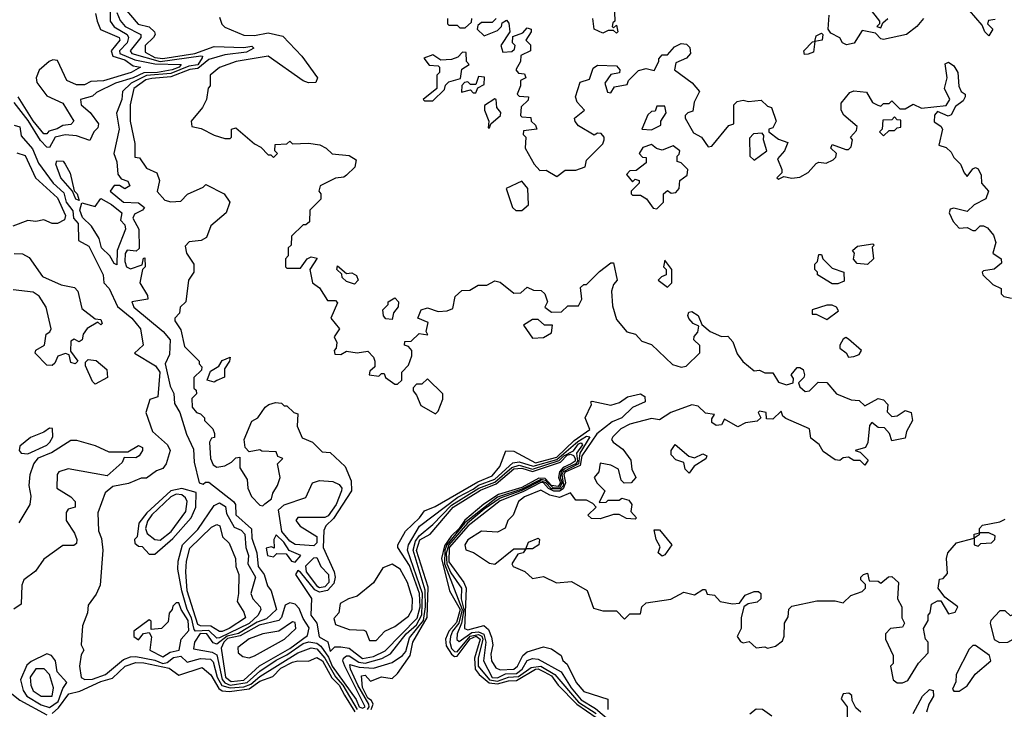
# Model space of a CAD drawing. Extents: x 2668140 to 2765664, y 823621 to 955240.
# Tile 67 of 256: x 2712965 to 2716612, y 835226 to 837780. Entities that reach past the tile are written whole.
import ezdxf

# ---------------------------------------------------------------- set-up
doc = ezdxf.new("R2010")
doc.units = 0

msp = doc.modelspace()

# ---------------------------------------------------------------- linework, layer by layer
at = {"layer": '0CON02XD'}
for points in [[(2713339.1, 837839.1), (2713404.2, 837764.2), (2713445, 837754), (2713463.8, 837735), (2713466.7, 837725), (2713461.2, 837715), (2713430, 837685), (2713429.7, 837659.7), (2713465, 837640.8), (2713495, 837636.8), (2713613.8, 837655), (2713685, 837681.1), (2713795, 837677.5), (2713825, 837682.5), (2713832.5, 837675), (2713805, 837660.6), (2713725, 837650), (2713665, 837632.9), (2713625, 837600), (2713595, 837595.9), (2713525, 837569.1), (2713455, 837562), (2713432.5, 837557.5), (2713387.5, 837525), (2713374.3, 837465), (2713373.8, 837405), (2713391.7, 837321.7), (2713391.7, 837271.7), (2713408.3, 837268.3), (2713435, 837230), (2713473, 837213), (2713483.3, 837185), (2713474.3, 837144.3), (2713502.1, 837112.1), (2713525, 837105.7), (2713562, 837108), (2713586.4, 837133.6), (2713645, 837160), (2713655, 837170), (2713722.5, 837135), (2713743.3, 837105), (2713730, 837065), (2713673.6, 837016.4), (2713656.4, 836973.6), (2713637, 836963), (2713593, 836957), (2713578.3, 836941.7), (2713582.5, 836915), (2713610, 836875), (2713610, 836845), (2713590, 836815), (2713580, 836735), (2713560, 836715), (2713557, 836693), (2713540, 836675), (2713540, 836665), (2713561.7, 836631.7), (2713575, 836570), (2713630, 836515), (2713630, 836505), (2713640, 836495), (2713638.3, 836481.7), (2713610, 836455), (2713610, 836415), (2713618.3, 836408.3), (2713620, 836395), (2713603, 836377), (2713603.3, 836345), (2713620, 836325), (2713635, 836320), (2713650, 836305), (2713650, 836295), (2713680, 836265), (2713687, 836247), (2713687, 836233), (2713675, 836230), (2713667.5, 836215), (2713672, 836155), (2713681.2, 836131.2), (2713695, 836122.5), (2713725, 836127.5), (2713749.3, 836140.7), (2713765, 836157.5), (2713780, 836160), (2713780.7, 836120.7), (2713807, 836077), (2713810, 836045), (2713824.1, 836014.1), (2713855, 835982.5), (2713865, 835980), (2713873, 835987), (2713897.5, 836005), (2713903, 836027), (2713920, 836055), (2713930, 836085), (2713920, 836135), (2713940, 836155), (2713921.7, 836161.7), (2713915, 836180), (2713862.5, 836182.5), (2713855, 836187.5), (2713815, 836180), (2713800, 836195), (2713796.7, 836225), (2713825, 836293.3), (2713847.5, 836305), (2713874.4, 836345.6), (2713887.5, 836355), (2713912.5, 836362.5), (2713935, 836360), (2713945, 836350), (2713955, 836350), (2713980, 836325), (2713995, 836320), (2713993.3, 836275), (2714011.7, 836231.7), (2714050, 836215), (2714085, 836180), (2714115, 836177.5), (2714170, 836125), (2714192.7, 836072.7), (2714194.2, 836035), (2714126.9, 835933.1), (2714098.8, 835905), (2714092, 835888), (2714088.9, 835825), (2714130, 835735), (2714133.5, 835715), (2714128.2, 835691.8), (2714105, 835665.6), (2714075, 835659.1), (2714058.3, 835668.3), (2714005, 835733.3), (2713995, 835740), (2713986.2, 835725), (2714046.3, 835636.3), (2714043.3, 835575), (2714066, 835545), (2714074.5, 835494.5), (2714105.8, 835475.8), (2714115, 835440), (2714132.7, 835457.3), (2714155, 835456.9), (2714185, 835452.5), (2714235, 835414.5), (2714275, 835420.9), (2714318.2, 835441.8), (2714436.7, 835563.3), (2714448.2, 835605), (2714446.4, 835655), (2714408.6, 835758.6), (2714366.2, 835825), (2714366.2, 835835), (2714393.9, 835886.1), (2714445.4, 835934.6), (2714465, 835961.2), (2714503.4, 835976.6), (2714661.6, 836068.4), (2714715, 836091.1), (2714742.9, 836125), (2714766.2, 836183.8), (2714795, 836182), (2714875, 836139.3), (2714955, 836159.5), (2715019, 836221), (2715077.3, 836262.7), (2715060, 836305), (2715082.5, 836355), (2715080, 836365), (2715085, 836367.5), (2715155, 836352.2), (2715187.1, 836362.9), (2715216.2, 836383.8), (2715265, 836394.3), (2715280.8, 836385), (2715282, 836365), (2715235, 836344), (2715195, 836305.8), (2715159.2, 836290.8), (2715103.2, 836246.8), (2715047.3, 836165), (2715041, 836129), (2714985, 836103.8), (2714980.6, 836095), (2714986.5, 836065), (2714977.7, 836042.3), (2714965, 836034.4), (2714943.8, 836033.8), (2714923.7, 836043.7), (2714905, 836064.2), (2714895, 836065.5), (2714829.1, 836030.9), (2714745, 835998.2), (2714626.2, 835905), (2714555.9, 835825), (2714555, 835772.5), (2714610.5, 835695), (2714618.8, 835675), (2714612.9, 835525), (2714625, 835520), (2714683.9, 835536.1), (2714701.7, 835521.7), (2714712.7, 835492.7), (2714717.5, 835465), (2714710.3, 835429.7), (2714712.9, 835405), (2714729.1, 835379.1), (2714745, 835371.9), (2714795.3, 835374.7), (2714808.9, 835385), (2714828.1, 835425), (2714845, 835439.2), (2714905, 835456.7), (2714935, 835450), (2714970, 835425), (2714977, 835407), (2714993.3, 835393.3), (2715026.2, 835325), (2715055, 835292), (2715143.8, 835263.8), (2715143.3, 835225)], [(2713300, 837815), (2713300, 837775), (2713314.5, 837754.5), (2713362.5, 837725), (2713368, 837715), (2713362.5, 837695), (2713334.2, 837665), (2713336.2, 837655), (2713391.1, 837631.1), (2713465, 837617.1), (2713563.3, 837615), (2713556, 837605), (2713530, 837595), (2713475.8, 837584.2), (2713425, 837584), (2713385, 837564.6), (2713320, 837545), (2713249.3, 837510.7), (2713235, 837497.5), (2713190, 837485), (2713192.5, 837465), (2713226.4, 837436.4), (2713257.5, 837395), (2713255, 837380), (2713240, 837365), (2713225, 837332.5), (2713175, 837350), (2713133.9, 837353.9), (2713096.7, 837345), (2713075, 837306.7), (2713065, 837308), (2713042.4, 837332.4), (2712996.7, 837406.7), (2712945, 837473.8)], [(2713246.4, 837803.6), (2713252, 837775), (2713264.4, 837744.4), (2713333.9, 837713.9), (2713336, 837705), (2713304.2, 837665), (2713310, 837645), (2713355, 837631.5), (2713385, 837610), (2713412.5, 837605), (2713377.5, 837585), (2713275, 837554.3), (2713228.8, 837551.2), (2713205, 837538.8), (2713175, 837538.8), (2713140, 837555), (2713105, 837628.8), (2713088.3, 837631.7), (2713074.2, 837625.8), (2713037.1, 837592.9), (2713026, 837565), (2713028, 837548), (2713065, 837498.8), (2713125, 837471.2), (2713166, 837405), (2713155, 837392), (2713125, 837388), (2713104.4, 837375.6), (2713072.5, 837367.5), (2713065, 837357.5), (2713055, 837357.5), (2713015, 837406.2), (2712959.2, 837495)], [(2713325, 837806.7), (2713337.3, 837777.3), (2713356, 837755), (2713413.3, 837725), (2713413.8, 837715), (2713374, 837665), (2713380, 837655), (2713485, 837625.8), (2713636.5, 837646.5), (2713642.5, 837645), (2713640.6, 837639.4), (2713625, 837613.3), (2713591.9, 837608.1), (2713525, 837580.8), (2713435, 837573.3), (2713377.5, 837545), (2713346.2, 837515), (2713343.3, 837485), (2713323.6, 837433.6), (2713333.3, 837375), (2713314, 837285), (2713324.3, 837254.3), (2713327.9, 837207.9), (2713341.4, 837191.4), (2713365, 837182.5), (2713372.5, 837165), (2713355, 837153.3), (2713335, 837166.7), (2713315, 837166.2), (2713300, 837145), (2713350, 837105), (2713405, 837102.5), (2713427.5, 837085), (2713420, 837075), (2713390, 837060), (2713384.3, 837045), (2713406, 837005), (2713407, 836933), (2713396.7, 836923.3), (2713363.1, 836926.9), (2713355.7, 836914.3), (2713354.4, 836885), (2713360, 836865), (2713375, 836858), (2713418.3, 836871.7), (2713423, 836897), (2713428.3, 836898.3), (2713430, 836865), (2713420, 836855), (2713410, 836805), (2713438.3, 836758.3), (2713440, 836745), (2713380, 836735), (2713387.5, 836715), (2713496.7, 836625), (2713522.5, 836595), (2713519.3, 836540.7), (2713504.4, 836505), (2713522.9, 836422.9), (2713535.6, 836395.6), (2713538.3, 836358.3), (2713558, 836325), (2713583.3, 836245), (2713609.3, 836189.3), (2713610.7, 836140.7), (2713630, 836065), (2713645, 836060), (2713653, 836067), (2713665, 836066.7), (2713756.7, 835995), (2713764, 835985), (2713765, 835946.7), (2713824, 835894), (2713825, 835860), (2713842.9, 835805), (2713848.6, 835755), (2713870.8, 835725), (2713882.7, 835682.7), (2713896.2, 835665), (2713916, 835595), (2713879.4, 835560.6), (2713845, 835548.8), (2713775, 835506.7), (2713733.6, 835496.4), (2713695, 835467.5), (2713681.8, 835471.8), (2713658.6, 835505), (2713633.9, 835506.1), (2713612.2, 835475), (2713609.2, 835449.2), (2713677.9, 835437.9), (2713695, 835427.5), (2713715, 835335.8), (2713725, 835323.6), (2713745, 835315.3), (2713808.1, 835325), (2713855, 835366.7), (2713915, 835407.5), (2713955, 835427.3), (2714015, 835469.5), (2714035.7, 835475.7), (2714065, 835471.1), (2714079.9, 835459.9), (2714108.3, 835418.3), (2714122.5, 835385), (2714211.7, 835261.7), (2714222.7, 835235), (2714235, 835230), (2714245, 835234.5), (2714168.9, 835385), (2714162.1, 835405), (2714164.7, 835415.3), (2714175, 835424.4), (2714185, 835423.3), (2714220.8, 835400.8), (2714245, 835396.2), (2714306.3, 835413.7), (2714338.2, 835431.8), (2714396.7, 835505), (2714435, 835538.9), (2714454.7, 835575.3), (2714457.4, 835655), (2714401.4, 835815), (2714405.7, 835835), (2714446.3, 835903.7), (2714588.2, 836011.8), (2714645, 836041.3), (2714665, 836056), (2714725, 836078.8), (2714791.1, 836138.9), (2714815, 836142.9), (2714866.8, 836126.8), (2714955, 836151), (2715031.9, 836218.1), (2715065, 836238), (2715077.3, 836235), (2715040.3, 836175), (2715035.1, 836134.9), (2714977.9, 836105), (2714973, 836095), (2714979, 836055), (2714968.1, 836041.9), (2714935, 836042.5), (2714913.8, 836065), (2714895, 836071.5), (2714825, 836035.7), (2714745, 836008.4), (2714685, 835967.5), (2714623.7, 835915), (2714554.5, 835835), (2714544.5, 835804.5), (2714546.8, 835765), (2714561.4, 835731.4), (2714601.8, 835675), (2714600.7, 835635), (2714610.3, 835595), (2714601.1, 835545), (2714585.7, 835505), (2714584.3, 835484.3), (2714593, 835477), (2714639.9, 835510.1), (2714665, 835513.3), (2714683.9, 835503.9), (2714692, 835475), (2714682.9, 835405), (2714715, 835343.8), (2714735, 835342.1), (2714765, 835356.9), (2714805, 835358.2), (2714825.6, 835375), (2714845, 835406.2), (2714865, 835413.8), (2714885, 835412), (2714970, 835365), (2715007.1, 835305), (2715045, 835261.4), (2715098.2, 835228.2), (2715146.6, 835186.6)], [(2713705, 837790), (2713713.9, 837763.9), (2713725, 837752.5), (2713795, 837723.3), (2713835, 837721.4), (2713885, 837731.5), (2713939.4, 837719.4), (2714010, 837645), (2714067.5, 837565), (2714061.7, 837548.3), (2714035, 837546.7), (2714015, 837553.8), (2713885, 837645.7), (2713766.7, 837625), (2713705, 837603.8), (2713670, 837575), (2713670, 837535), (2713663, 837527), (2713657.5, 837485), (2713642.5, 837455), (2713600, 837405), (2713602.5, 837385), (2713637, 837377), (2713685, 837352.5), (2713725, 837340), (2713745, 837340), (2713750, 837345), (2713750, 837375), (2713765, 837380), (2713835, 837320), (2713858.3, 837308.3), (2713885, 837280), (2713895, 837280), (2713905, 837270), (2713920, 837285), (2713910, 837295), (2713911.7, 837318.3), (2713955, 837320), (2713965, 837330), (2713975, 837320), (2714035, 837322.5), (2714077, 837317), (2714100, 837305), (2714123, 837283), (2714185, 837277.5), (2714210.7, 837260.7), (2714206.1, 837233.9), (2714176.1, 837203.9), (2714165, 837196.7), (2714135, 837193.3), (2714077.5, 837165), (2714072.5, 837145), (2714080, 837135), (2714080, 837115), (2714040, 837075), (2714038.3, 837031.7), (2714025, 837020), (2714015, 837020), (2713971.7, 836978.3), (2713970, 836945), (2713960, 836935), (2713960, 836905), (2713950, 836895), (2713950, 836865), (2713955, 836860), (2714005, 836860), (2714030, 836895), (2714045, 836902.5), (2714067, 836897), (2714040, 836855), (2714050, 836805), (2714075, 836787.5), (2714105, 836740), (2714135, 836740), (2714141.7, 836731.7), (2714117.5, 836675), (2714150, 836635), (2714130, 836605), (2714140, 836585), (2714137, 836563), (2714130, 836555), (2714131.7, 836541.7), (2714155, 836540), (2714175, 836552.5), (2714215, 836546.7), (2714255, 836552.5), (2714275, 836530), (2714280, 836515), (2714280, 836495), (2714261.7, 836478.3), (2714260, 836465), (2714295, 836460), (2714305, 836470), (2714315, 836470), (2714320, 836455), (2714355, 836430), (2714365, 836430), (2714380, 836445), (2714380, 836475), (2714405, 836500), (2714417.5, 836535), (2714417.5, 836555), (2714405, 836570), (2714390, 836575), (2714391.7, 836588.3), (2714415, 836590), (2714445, 836617.5), (2714477, 836613), (2714470, 836625), (2714478.3, 836658.3), (2714440, 836675), (2714452.5, 836705), (2714475, 836712.5), (2714515, 836698.8), (2714548.3, 836701.7), (2714569.3, 836710.7), (2714577.5, 836755), (2714603, 836777), (2714631.7, 836778.3), (2714663, 836797), (2714695, 836797.5), (2714725, 836813.3), (2714745, 836807.5), (2714795, 836767.5), (2714821.7, 836768.3), (2714845, 836790), (2714868.3, 836778.3), (2714897, 836777), (2714910, 836765), (2714920, 836735), (2714910, 836715), (2714935, 836697.5), (2714971.7, 836698.3), (2714995, 836720), (2715035, 836720), (2715047.5, 836745), (2715041.7, 836788.3), (2715055, 836800), (2715065, 836800), (2715112.3, 836847.7), (2715155, 836880), (2715165, 836880), (2715177.5, 836815), (2715165, 836800), (2715157.5, 836775), (2715160.7, 836720.7), (2715175, 836670), (2715213.6, 836623.6), (2715245.9, 836615.9), (2715269.3, 836589.3), (2715305, 836577.5), (2715383, 836503), (2715415, 836493.3), (2715433.6, 836496.4), (2715483.9, 836546.1), (2715483.8, 836573.8), (2715462.5, 836595), (2715463, 836607), (2715477, 836623), (2715480, 836645), (2715460, 836655), (2715443, 836673), (2715440, 836685), (2715443.6, 836696.4), (2715455, 836700), (2715477.5, 836685), (2715491.7, 836651.7), (2715522.5, 836625), (2715565, 836606.7), (2715588.3, 836608.3), (2715607, 836587), (2715623, 836543), (2715643.6, 836513.6), (2715685, 836480), (2715705, 836482.5), (2715725, 836472.5), (2715755, 836472.5), (2715775, 836437.5), (2715805, 836427.5), (2715830, 836435), (2715831.7, 836451.7), (2715822.5, 836465), (2715845, 836492.5), (2715855, 836492.5), (2715867.5, 836485), (2715872.5, 836465), (2715870, 836455), (2715850, 836435), (2715855, 836420), (2715875, 836402.5), (2715890, 836405), (2715923, 836437), (2715955, 836436.2), (2715990, 836395), (2716045, 836372.5), (2716075, 836370), (2716095, 836350), (2716145, 836376.7), (2716165, 836372.5), (2716180, 836355), (2716178.3, 836328.3), (2716195, 836310), (2716215, 836312.5), (2716245, 836332.5), (2716267.5, 836325), (2716272.5, 836295), (2716250, 836255), (2716245, 836230), (2716195, 836220), (2716187, 836247), (2716168.3, 836268.3), (2716145, 836270), (2716121.7, 836288.3), (2716113, 836277), (2716106.4, 836213.6), (2716097.5, 836195), (2716060, 836185), (2716078.3, 836178.3), (2716108.3, 836148.3), (2716095, 836130), (2716077.5, 836147.5), (2716055, 836147.5), (2716035, 836160), (2716015, 836157.5), (2716003, 836147), (2715985, 836150), (2715940.7, 836180.7), (2715926.4, 836206.4), (2715895, 836230), (2715890, 836265), (2715803, 836303), (2715791.7, 836311.7), (2715785, 836330), (2715755, 836300), (2715731.7, 836301.7), (2715730, 836325), (2715705, 836330), (2715700, 836325), (2715710, 836305), (2715697, 836293), (2715653, 836287), (2715625, 836272.5), (2715575, 836300), (2715565, 836280), (2715545, 836277.5), (2715528.3, 836288.3), (2715528.3, 836301.7), (2715538.3, 836318.3), (2715505, 836322.5), (2715478.3, 836348.3), (2715455, 836353.8), (2715376.7, 836325), (2715335, 836297.5), (2715305, 836302.5), (2715225, 836282), (2715191.2, 836265), (2715162.5, 836235), (2715157.5, 836225), (2715163.3, 836215), (2715199.5, 836189.5), (2715228.3, 836148.3), (2715232.5, 836115), (2715247.5, 836085), (2715230, 836065), (2715203.6, 836063.6), (2715192.5, 836075), (2715182.5, 836115), (2715155, 836130), (2715115, 836137.5), (2715110, 836105), (2715092.5, 836085), (2715103.6, 836063.6), (2715132.5, 836035), (2715111.7, 835991.7), (2715137, 835993), (2715145, 836000), (2715185, 836000), (2715195, 836007.5), (2715220.7, 836000.7), (2715232.5, 835985), (2715228.3, 835958.3), (2715250, 835935), (2715245, 835930), (2715213, 835933), (2715185, 835947.5), (2715165, 835947.5), (2715115, 835931.2), (2715083, 835933), (2715070, 835945), (2715100, 835975), (2715088.3, 835988.3), (2715065, 836000), (2715025, 836000), (2715005, 836027.5), (2714965, 836010), (2714928.9, 836018.9), (2714895, 836038.1), (2714835, 836012.5), (2714812, 835995), (2714792.5, 835945), (2714772.5, 835925), (2714763, 835897), (2714735, 835882.5), (2714675, 835886.2), (2714625, 835853.3), (2714614, 835835), (2714617, 835817), (2714646.1, 835806.1), (2714705, 835766.7), (2714725, 835763.8), (2714795, 835820), (2714840, 835820), (2714850, 835845), (2714885, 835860), (2714890, 835855), (2714887.5, 835835), (2714865, 835820), (2714840, 835820), (2714830, 835805), (2714810, 835800), (2714787.5, 835765), (2714793.3, 835755), (2714836.1, 835736.1), (2714865, 835710), (2714905, 835717.5), (2714953.9, 835693.9), (2715009.3, 835699.3), (2715066.4, 835666.4), (2715090, 835600), (2715125, 835590), (2715175, 835590), (2715205, 835560), (2715225, 835580), (2715265, 835580), (2715270, 835605), (2715285, 835620), (2715376.4, 835633.6), (2715425, 835660), (2715465, 835650), (2715495, 835670), (2715505, 835670), (2715511.7, 835651.7), (2715538.3, 835648.3), (2715560, 835625), (2715605, 835616.7), (2715631.7, 835618.3), (2715651.7, 835648.3), (2715685, 835662.5), (2715701.7, 835661.7), (2715710, 835655), (2715710, 835635), (2715697, 835623), (2715663, 835617), (2715647.5, 835605), (2715637.5, 835565), (2715637.5, 835525), (2715622.5, 835495), (2715635, 835477.5), (2715645, 835472.5), (2715667, 835477), (2715693.3, 835453.3), (2715725, 835457.5), (2715735, 835452.5), (2715765, 835460), (2715790.7, 835479.3), (2715797, 835497), (2715797.5, 835545), (2715811.7, 835568.3), (2715813.8, 835596.2), (2715825, 835607.5), (2715917, 835627), (2715985, 835627.5), (2716015, 835620), (2716043, 835647), (2716085, 835662.5), (2716097.5, 835675), (2716098.3, 835688.3), (2716080, 835705), (2716080, 835715), (2716090, 835725), (2716105, 835730), (2716111.7, 835701.7), (2716145, 835700), (2716155, 835692.5), (2716183, 835717), (2716195, 835717.5), (2716220, 835695), (2716216.7, 835635), (2716232.5, 835605), (2716232.5, 835565), (2716242.5, 835545), (2716235, 835530), (2716190, 835525), (2716172.5, 835505), (2716172.5, 835485), (2716200, 835425), (2716200, 835395), (2716190, 835385), (2716200, 835335), (2716215, 835323.3), (2716235, 835323.3), (2716255, 835332.5), (2716293.9, 835396.1), (2716330, 835435)], [(2715168.3, 837808.3), (2715170, 837775), (2715161.7, 837768.3), (2715160, 837755), (2715165, 837750), (2715175, 837760), (2715180, 837735), (2715175, 837730), (2715165, 837740), (2715145, 837740), (2715125, 837730), (2715092.5, 837745), (2715087.5, 837785)], [(2716312.5, 837785), (2716287.5, 837755), (2716250, 837725), (2716165, 837707.5), (2716155, 837710), (2716135, 837730), (2716085, 837740), (2716056.4, 837693.6), (2716027, 837687), (2716012.5, 837695), (2716003, 837713), (2715970, 837730), (2715960, 837745), (2715963, 837797)], [(2716110, 837825), (2716150, 837775), (2716150, 837765), (2716140, 837755), (2716155, 837750), (2716161.7, 837768.3), (2716180, 837785)], [(2716578.3, 837781.7), (2716553, 837777), (2716550, 837765), (2716570, 837745), (2716555, 837720), (2716540, 837735), (2716530, 837760), (2716483.3, 837815)], [(2714550, 837785), (2714550, 837765), (2714555, 837760), (2714585, 837760), (2714595, 837750), (2714615, 837750), (2714638.3, 837771.7), (2714640, 837785)], [(2714720, 837775), (2714715, 837770), (2714675, 837770), (2714661.7, 837758.3), (2714660, 837745), (2714685, 837720), (2714735, 837740), (2714750, 837755), (2714751.7, 837768.3), (2714768.3, 837778.3), (2714777, 837767), (2714780, 837735), (2714747.5, 837685), (2714755, 837660), (2714787.5, 837662.5), (2714798.3, 837671.7), (2714800, 837685), (2714790, 837695), (2714791.7, 837718.3), (2714828.3, 837731.7), (2714845, 837750), (2714860, 837745), (2714860, 837735), (2714840, 837705), (2714857, 837687), (2714857.5, 837665), (2714821.7, 837648.3), (2714820, 837625), (2714802.5, 837595), (2714812.5, 837582.5), (2714835, 837580), (2714840, 837565), (2714820, 837555), (2714820, 837535), (2714807.5, 837505), (2714815, 837497.5), (2714850, 837495), (2714848.3, 837481.7), (2714823, 837457), (2714820, 837425), (2714825, 837420), (2714858.3, 837418.3), (2714860, 837405), (2714875, 837390), (2714880, 837375), (2714831.7, 837368.3), (2714830, 837355), (2714840, 837345), (2714836.7, 837305), (2714870, 837245), (2714891.7, 837221.7), (2714915, 837222.5), (2714955, 837200), (2714985, 837222.5), (2715025, 837222.5), (2715060, 837235), (2715065, 837260), (2715125, 837320), (2715130, 837335), (2715130, 837345), (2715118.3, 837358.3), (2715105, 837360), (2715093, 837353), (2715035, 837387.5), (2715023, 837403), (2715020, 837415), (2715057.5, 837445), (2715030, 837475), (2715023.3, 837495), (2715040.7, 837549.3), (2715075, 837560), (2715089.3, 837600.7), (2715105, 837612.5), (2715175, 837610), (2715187.5, 837595), (2715187, 837583), (2715155, 837577.5), (2715132.5, 837545), (2715141.7, 837511.7), (2715155, 837510), (2715168.3, 837531.7), (2715215, 837540), (2715220, 837555), (2715257.5, 837592.5), (2715285, 837600), (2715315, 837592.5), (2715332.5, 837625), (2715332.5, 837635), (2715345, 837650), (2715365, 837650), (2715390.7, 837679.3), (2715415, 837692.5), (2715435, 837690), (2715447, 837677), (2715450, 837655), (2715435, 837637.5), (2715395, 837620), (2715390, 837595), (2715456.4, 837546.4), (2715482.5, 837515), (2715463.3, 837475), (2715458.3, 837441.7), (2715440, 837435), (2715430, 837425), (2715430, 837415), (2715460.7, 837360.7), (2715490, 837345), (2715515, 837310), (2715528.3, 837311.7), (2715591.7, 837388.3), (2715610, 837395), (2715610, 837465), (2715623, 837477), (2715645, 837482.5), (2715665, 837477.5), (2715711.7, 837481.7), (2715735, 837460), (2715750, 837455), (2715767.5, 837405), (2715755, 837380), (2715740, 837375), (2715740, 837365), (2715775, 837337.5), (2715810, 837325), (2715797.5, 837295), (2715772.5, 837265), (2715787.5, 837225), (2715787.5, 837212.5), (2715770, 837195), (2715775, 837190), (2715795, 837200), (2715825, 837193.3), (2715855, 837196.7), (2715885.9, 837214.1), (2715915, 837247.5), (2715925, 837252.5), (2715951.7, 837248.3), (2715978.3, 837261.7), (2715988.3, 837271.7), (2715990, 837285), (2715970, 837305), (2715975, 837317.5), (2716025, 837300), (2716035, 837300), (2716045, 837310), (2716050, 837335), (2716042.5, 837345), (2716065, 837370), (2716066.7, 837385), (2716017, 837427), (2716007.5, 837445), (2716008.3, 837471.7), (2716039.3, 837510.7), (2716055, 837516.7), (2716101.7, 837511.7), (2716123.6, 837473.6), (2716143.3, 837463.3), (2716155, 837460), (2716165, 837470), (2716185, 837470), (2716195, 837480), (2716225, 837450), (2716245, 837450), (2716275, 837467.5), (2716305, 837452.5), (2716397, 837463), (2716410, 837485), (2716390, 837525), (2716400, 837565), (2716392.5, 837617.5), (2716405, 837622.5), (2716425, 837610), (2716440, 837585), (2716443.6, 837533.6), (2716452.5, 837515), (2716467.5, 837505), (2716466.7, 837495), (2716460, 837480), (2716430.7, 837459.3), (2716415, 837427.5), (2716403.6, 837423.6), (2716365, 837440), (2716353, 837427), (2716351.7, 837401.7), (2716376.4, 837386.4), (2716382.5, 837375), (2716370, 837315), (2716397, 837307), (2716415, 837290), (2716425, 837270), (2716450, 837245), (2716463, 837213), (2716475, 837200), (2716495, 837227.5), (2716505, 837232.5), (2716515, 837227.5), (2716526.7, 837205), (2716527.5, 837175), (2716553.3, 837145), (2716543, 837117), (2716500, 837095), (2716475, 837070), (2716425, 837082.5), (2716411.7, 837078.3), (2716407.5, 837065), (2716422.3, 837032.3), (2716445, 837007.5), (2716475, 837010), (2716495, 837000), (2716505, 837000), (2716523, 837017), (2716535, 837016.7), (2716549.5, 837009.5), (2716572.3, 836982.3), (2716581.2, 836955), (2716570, 836915), (2716600, 836895), (2716601.7, 836878.3), (2716573.9, 836856.1), (2716535, 836850), (2716530, 836845), (2716532.5, 836835), (2716569.2, 836799.2), (2716600, 836785), (2716600, 836765), (2716610, 836755), (2716638.3, 836748.3)], [(2714730, 837785), (2714720, 837775)], [(2715871.7, 837651.7), (2715870, 837665), (2715901.7, 837698.3), (2715910, 837700), (2715915, 837720), (2715935, 837730), (2715940, 837725), (2715937.5, 837705), (2715910, 837700), (2715905, 837660), (2715885, 837652.5), (2715871.7, 837651.7)], [(2714495, 837480), (2714538.3, 837521.7), (2714541.7, 837538.3), (2714555, 837550), (2714597.5, 837562.5), (2714603.3, 837596.7), (2714630, 837615), (2714620, 837625), (2714618.3, 837658.3), (2714605, 837660), (2714588.3, 837641.7), (2714565, 837632.5), (2714525, 837630), (2714495, 837650), (2714461.7, 837638.3), (2714481.7, 837611.7), (2714515, 837610), (2714520, 837605), (2714520, 837585), (2714510, 837575), (2714510, 837525), (2714460, 837485), (2714465, 837480), (2714495, 837480)], [(2714655, 837510), (2714661.7, 837528.3), (2714685, 837540), (2714687, 837567), (2714665, 837570), (2714655, 837540), (2714635, 837540), (2714625, 837550), (2714612.5, 837547.5), (2714603, 837537), (2714601.7, 837511.7), (2714635, 837520), (2714645, 837510), (2714655, 837510)], [(2714705, 837380), (2714710, 837395), (2714746.2, 837425), (2714746.7, 837436.7), (2714732.5, 837455), (2714730, 837485), (2714725, 837487.5), (2714687, 837463), (2714686.7, 837445), (2714703.3, 837405), (2714700, 837380), (2714705, 837380)], [(2715305, 837372.5), (2715340, 837390), (2715340, 837405), (2715360, 837435), (2715355, 837460), (2715325, 837460), (2715318.3, 837441.7), (2715305, 837440), (2715291.7, 837428.3), (2715270, 837375), (2715305, 837372.5)], [(2712945, 837390), (2712965, 837383.3), (2712970.5, 837350.5), (2713012, 837302), (2713035, 837248.8), (2713088.8, 837175), (2713129.1, 837139.1), (2713137.5, 837105), (2713162.3, 837072.3), (2713164.2, 837045), (2713182, 837025), (2713183, 836963), (2713221.2, 836941.2), (2713274, 836835), (2713276.7, 836805), (2713296, 836785), (2713327.7, 836717.7), (2713380, 836675), (2713412.5, 836635), (2713422.5, 836575), (2713390, 836545), (2713468.3, 836498.3), (2713483.8, 836475), (2713476.2, 836383.8), (2713447, 836373), (2713432.5, 836325), (2713457.5, 836255), (2713512.5, 836205), (2713522.5, 836185), (2713507.5, 836135), (2713495, 836117.5), (2713471.2, 836108.8), (2713435, 836082.5), (2713415, 836082.5), (2713367.5, 836062.5), (2713309.5, 836050.5), (2713282, 836028), (2713254.1, 835954.1), (2713257, 835887), (2713268.3, 835858.3), (2713272.5, 835815), (2713262.5, 835685), (2713248.3, 835651.7), (2713218.3, 835611.7), (2713216.4, 835583.6), (2713197.5, 835535), (2713192.5, 835465), (2713202.5, 835445), (2713193, 835427), (2713186.7, 835385), (2713193.3, 835343.3), (2713206.1, 835336.1), (2713235, 835336.9), (2713283.3, 835355), (2713350, 835410), (2713375, 835420), (2713395, 835421.4), (2713465, 835408.2), (2713495, 835395.4), (2713510.8, 835399.2), (2713535, 835417.8), (2713562.3, 835422.3), (2713585, 835400), (2713635, 835414.3), (2713671.7, 835411.7), (2713681.7, 835401.7), (2713696.2, 835345), (2713713.8, 835313.8), (2713744.7, 835304.7), (2713795, 835309.5), (2713820.6, 835319.4), (2713855, 835347.1), (2713995, 835435.5), (2714045, 835453.3), (2714065, 835450), (2714095.4, 835415), (2714135, 835345.5), (2714161.8, 835315), (2714214.6, 835225)], [(2716165, 837350), (2716185, 837370), (2716205, 837370), (2716215, 837380), (2716228.3, 837381.7), (2716228.3, 837408.3), (2716215, 837410), (2716205, 837420), (2716195, 837410), (2716161.7, 837408.3), (2716160, 837375), (2716150, 837365), (2716165, 837350)], [(2715685, 837260), (2715732.5, 837295), (2715720, 837335), (2715721.7, 837351.7), (2715715, 837360), (2715683, 837357), (2715668.3, 837341.7), (2715670, 837275), (2715685, 837260)], [(2715325, 837080), (2715350, 837105), (2715350, 837135), (2715365, 837147.5), (2715378.3, 837138.3), (2715395, 837140), (2715407.5, 837155), (2715410, 837185), (2715437.5, 837205), (2715440, 837225), (2715415, 837250), (2715400, 837255), (2715400, 837275), (2715408.3, 837281.7), (2715410, 837295), (2715385, 837312.5), (2715345, 837297.5), (2715323.3, 837303.3), (2715305, 837317.5), (2715273, 837307), (2715260, 837285), (2715271.7, 837271.7), (2715285, 837270), (2715285, 837250), (2715248.3, 837221.7), (2715225, 837220), (2715213, 837207), (2715235, 837180), (2715245, 837190), (2715260, 837185), (2715260, 837175), (2715230, 837145), (2715230, 837135), (2715235, 837130), (2715265, 837130), (2715286.4, 837116.4), (2715311.7, 837081.7), (2715325, 837080)], [(2712955, 837287.5), (2712985, 837277.5), (2713023.3, 837195), (2713105, 837120), (2713134.2, 837055), (2713130.8, 837039.2), (2713105, 837025.8), (2713085, 837025.8), (2713055, 837038.6), (2713025, 837032.5), (2712995, 837036), (2712940, 837015)], [(2713185, 837110), (2713173.3, 837115), (2713160, 837145), (2713118, 837195), (2713099.2, 837245), (2713102.7, 837257.3), (2713125.8, 837255.8), (2713133.8, 837245), (2713151.7, 837211.7), (2713166.7, 837146.7), (2713178, 837135), (2713185, 837110)], [(2714803, 837073), (2714825, 837073.3), (2714850, 837095), (2714847.5, 837155), (2714825, 837182.5), (2714767.5, 837155), (2714790, 837085), (2714803, 837073)], [(2713325, 836872.5), (2713315, 836876.7), (2713298.8, 836905), (2713268, 836935), (2713259.4, 836969.4), (2713231.2, 837015), (2713197.3, 837047.3), (2713188, 837075), (2713195, 837102.5), (2713245, 837088), (2713265, 837117.5), (2713305, 837096), (2713343.3, 837065), (2713338.3, 837038.3), (2713355, 837020), (2713357.5, 837005), (2713326, 836925), (2713325, 836872.5)], [(2716105, 836873.3), (2716067, 836877), (2716053, 836893), (2716057.5, 836915), (2716050, 836925), (2716068.3, 836941.7), (2716125, 836950), (2716130, 836945), (2716122.5, 836937.5), (2716127.5, 836895), (2716105, 836873.3)], [(2712945, 836913.8), (2712975, 836913.3), (2712999.5, 836899.5), (2713049.3, 836829.3), (2713118.3, 836798.3), (2713168.3, 836788.3), (2713180, 836775), (2713195, 836710), (2713245, 836672.5), (2713265, 836670), (2713270, 836655), (2713265, 836650), (2713255, 836660), (2713215, 836636.7), (2713200, 836615), (2713196.2, 836595), (2713185, 836587.5), (2713166.7, 836596.7), (2713155, 836590), (2713153, 836553), (2713180, 836515), (2713170, 836505), (2713155, 836510), (2713148.3, 836538.3), (2713135, 836543.3), (2713106.1, 836533.9), (2713095, 836507.5), (2713085, 836498.8), (2713065, 836500), (2713022.5, 836545), (2713025, 836556.7), (2713056.7, 836575), (2713063.3, 836615), (2713076.4, 836623.6), (2713081.2, 836635), (2713062.5, 836715), (2713036.8, 836756.8), (2713015, 836770.8), (2712940.8, 836779.2)], [(2715365, 836790), (2715380, 836805), (2715380, 836855), (2715355, 836890), (2715350, 836865), (2715360, 836855), (2715360, 836835), (2715341.7, 836828.3), (2715330, 836815), (2715365, 836790)], [(2715995, 836802.5), (2715975, 836802.5), (2715920, 836835), (2715920, 836845), (2715910, 836855), (2715910, 836875), (2715920, 836885), (2715925, 836910), (2715935, 836910), (2715940, 836895), (2715975, 836860), (2716017.5, 836845), (2716018.3, 836811.7), (2715995, 836802.5)], [(2714205, 836801.2), (2714175, 836810), (2714160, 836825), (2714158.3, 836838.3), (2714140, 836855), (2714141.7, 836868.3), (2714175, 836840), (2714195, 836842.5), (2714213, 836833), (2714218.8, 836815), (2714205, 836801.2)], [(2714345, 836670), (2714321.7, 836671.7), (2714313, 836683), (2714310, 836705), (2714330, 836725), (2714330, 836735), (2714355, 836750), (2714367.5, 836735), (2714367, 836717), (2714350, 836695), (2714345, 836670)], [(2715955, 836670), (2715998.3, 836701.7), (2715990, 836715), (2715975, 836722.5), (2715955, 836722.5), (2715900, 836705), (2715900, 836690), (2715915, 836690), (2715955, 836670)], [(2714865, 836600), (2714905, 836602.5), (2714935, 836620), (2714938.3, 836648.3), (2714908.3, 836648.3), (2714885, 836670), (2714865, 836670), (2714831.7, 836648.3), (2714865, 836600)], [(2716035, 836530), (2716055, 836532.5), (2716075, 836540), (2716082.5, 836555), (2716035, 836597.5), (2716025, 836602.5), (2716015, 836597.5), (2716002.5, 836575), (2716003.3, 836563.3), (2716026.7, 836546.7), (2716035, 836530)], [(2713245, 836430), (2713235, 836440), (2713208.3, 836498.3), (2713208.3, 836511.7), (2713218.3, 836521.7), (2713248.3, 836518.3), (2713287.5, 836485), (2713290, 836455), (2713245, 836430)], [(2713685, 836437.5), (2713660, 836445), (2713671.7, 836478.3), (2713703, 836497), (2713715, 836517.5), (2713745, 836530), (2713742.5, 836515), (2713723, 836487), (2713723.6, 836456.4), (2713695, 836443.3), (2713685, 836437.5)], [(2714505, 836320), (2714515, 836330), (2714532.5, 836375), (2714532.5, 836395), (2714475, 836450), (2714455, 836430), (2714435, 836430), (2714423, 836417), (2714422.5, 836405), (2714435, 836390), (2714450.7, 836350.7), (2714505, 836320)], [(2712995, 836172.5), (2713065, 836203.8), (2713076.7, 836215), (2713087.5, 836235), (2713086.4, 836266.4), (2713075, 836267.5), (2713055, 836252.5), (2713005, 836232.5), (2712965, 836200), (2712962.5, 836185), (2712970, 836175), (2712995, 836172.5)], [(2712963.1, 835916.9), (2713004.3, 835985), (2713007.1, 836015), (2713000, 836055), (2713004, 836095), (2713017.5, 836135), (2713035, 836156.9), (2713082.4, 836177.6), (2713155, 836222.5), (2713175, 836222.5), (2713245, 836202.5), (2713295, 836180), (2713365, 836180), (2713405, 836202.5), (2713420, 836195), (2713420, 836185), (2713407.5, 836165), (2713395, 836157.5), (2713351.7, 836158.3), (2713345, 836140), (2713289.3, 836090.7), (2713145, 836116.2), (2713110, 836105), (2713104, 836095), (2713102.5, 836045), (2713155, 836012.5), (2713170, 835995), (2713170, 835975), (2713145, 835967.5), (2713137.5, 835955), (2713136.7, 835925), (2713167.7, 835877.7), (2713176.7, 835855), (2713175, 835840), (2713165, 835832.5), (2713125, 835832.5), (2713055, 835782.5), (2713023, 835737), (2712980, 835705), (2712972.5, 835685), (2712970, 835615), (2712943, 835597)], [(2714253.1, 835225), (2714259.7, 835235), (2714257.7, 835245), (2714217.2, 835315), (2714190, 835375), (2714188.3, 835391.7), (2714222, 835382), (2714275, 835378.6), (2714345, 835398.8), (2714383.3, 835425), (2714395, 835440), (2714409.2, 835490.8), (2714460.3, 835555), (2714468.1, 835605), (2714466.7, 835666.7), (2714422.1, 835815), (2714430.8, 835849.2), (2714445, 835868.9), (2714495, 835910.6), (2714565, 835982.5), (2714665.2, 836044.8), (2714725, 836067.6), (2714787.9, 836122.1), (2714815, 836129.7), (2714865, 836115.8), (2714963, 836147), (2714980.9, 836165), (2715016.4, 836183.6), (2715035, 836208.8), (2715045, 836212.5), (2715050, 836205), (2715026.8, 836175), (2715031.6, 836145), (2715025, 836135.3), (2714985, 836118.4), (2714970.8, 836105), (2714967.4, 836085), (2714974.5, 836065), (2714965, 836046.3), (2714942.7, 836045), (2714912.9, 836072.9), (2714895, 836077.6), (2714825, 836041.4), (2714735, 836011.2), (2714614.1, 835915.9), (2714547.6, 835835), (2714539.9, 835815), (2714538.1, 835765), (2714603.4, 835595), (2714591.7, 835545), (2714568.5, 835515), (2714560.9, 835495), (2714557.8, 835475), (2714565, 835451.4), (2714575, 835439.4), (2714585, 835438.9), (2714633.3, 835496.7), (2714665, 835503.4), (2714676.5, 835496.5), (2714680.8, 835485), (2714662.7, 835415), (2714663.8, 835385), (2714705, 835335.4), (2714735, 835329.5), (2714775, 835344.7), (2714812.9, 835347.1), (2714859.3, 835380.7), (2714895.3, 835385.3), (2714946.9, 835355), (2715035, 835251.6), (2715100.1, 835210.1)], [(2715445, 836100), (2715430, 836115), (2715425, 836140), (2715395, 836150), (2715378.3, 836168.3), (2715377.5, 836185), (2715393, 836207), (2715443, 836163), (2715465, 836157.5), (2715495, 836172.5), (2715510, 836165), (2715506.4, 836153.6), (2715463.6, 836126.4), (2715445, 836100)], [(2714266.8, 835225), (2714274.5, 835245), (2714268.3, 835258.3), (2714255, 835267.1), (2714235, 835306.7), (2714230.7, 835349.3), (2714245, 835352.5), (2714265, 835330), (2714305, 835346.2), (2714345, 835340), (2714365, 835358.8), (2714411.5, 835425), (2714420.9, 835475), (2714473.9, 835566.1), (2714478.3, 835678.3), (2714434.2, 835814.2), (2714447, 835853), (2714485, 835874.4), (2714570, 835975), (2714672.2, 836037.8), (2714729.3, 836060.7), (2714795, 836116.2), (2714825, 836119.6), (2714865, 836106.2), (2714968.7, 836141.3), (2714993.1, 836166.9), (2715005, 836170.5), (2715016.4, 836166.4), (2715022.9, 836155), (2715022.5, 836145), (2715007.3, 836135), (2714978.3, 836121.7), (2714964.3, 836105.7), (2714960.4, 836085), (2714968.1, 836065), (2714958.9, 836051.1), (2714935.3, 836055), (2714911.2, 836081.2), (2714887.9, 836082.1), (2714825, 836047.8), (2714738.7, 836021.3), (2714684.5, 835985.5), (2714613.9, 835926.1), (2714593, 835895), (2714563.2, 835866.8), (2714538.4, 835831.6), (2714527.9, 835785), (2714557.1, 835665), (2714596.6, 835595), (2714582.4, 835547.6), (2714554.8, 835515.2), (2714542.7, 835485), (2714545, 835460.8), (2714565, 835429.5), (2714575, 835420.8), (2714585, 835422.3), (2714633.6, 835486.4), (2714656.2, 835496.2), (2714670.5, 835485), (2714650, 835415), (2714652, 835375), (2714666.5, 835355), (2714704.4, 835324.4), (2714735, 835320.4), (2714775, 835331.3), (2714805, 835332.4), (2714875, 835374.1), (2714885.7, 835375.7), (2714907.5, 835365), (2714935, 835350), (2714960, 835315), (2715028.2, 835245), (2715100, 835195)], [(2713465, 835800), (2713532.1, 835857.9), (2713600, 835935), (2713617.5, 835975), (2713618.3, 836028.3), (2713565, 836044.2), (2713525.4, 836034.6), (2713436.2, 835953.8), (2713406.7, 835915), (2713400, 835865), (2713390, 835855), (2713391.7, 835841.7), (2713405, 835830), (2713418.3, 835828.3), (2713445, 835800), (2713465, 835800)], [(2714055, 835831.2), (2713985, 835835.7), (2713965, 835849.2), (2713935.6, 835885), (2713923.8, 835965), (2713945, 835983.3), (2714025, 836010), (2714050, 836065), (2714075, 836073.3), (2714125, 836069.2), (2714148.3, 836058.3), (2714158, 836045), (2714157.5, 836035), (2714136.7, 835985), (2714107.6, 835942.4), (2714095, 835935.8), (2713995, 835936.7), (2713987.5, 835925), (2714004.2, 835904.2), (2714065.5, 835865.5), (2714065, 835842.5), (2714055, 835831.2)], [(2713485, 835852.5), (2713525.7, 835885), (2713580.9, 835959.1), (2713585.4, 835995.4), (2713579.3, 836009.3), (2713565, 836020.5), (2713545, 836022.1), (2713525, 836013.3), (2713454.2, 835945.8), (2713437.8, 835922.2), (2713431.2, 835895), (2713437.3, 835877.3), (2713465, 835854.4), (2713485, 835852.5)], [(2713695, 835489.4), (2713665, 835517.7), (2713615.8, 835515.8), (2713611.2, 835521.2), (2713601.8, 835565), (2713585.4, 835595), (2713565.5, 835665), (2713550.8, 835745), (2713552, 835775), (2713567.5, 835835), (2713625, 835891.2), (2713685, 835981.2), (2713705, 835991.2), (2713727, 835977), (2713730.9, 835950.9), (2713760, 835900), (2713785, 835889.2), (2713798.6, 835875), (2713802.5, 835825), (2713812.5, 835795), (2713810, 835765), (2713838, 835715), (2713821.2, 835655), (2713828.8, 835635), (2713855.6, 835605.6), (2713858, 835595), (2713848.8, 835575), (2713815, 835543.8), (2713705, 835490.9), (2713695, 835489.4)], [(2716330, 835435), (2716330, 835475), (2716320, 835485), (2716312.5, 835525), (2716330, 835555), (2716330, 835575), (2716337, 835583), (2716342.5, 835615), (2716365, 835627.5), (2716377.5, 835627.5), (2716405, 835580), (2716430, 835585), (2716440, 835605), (2716391.7, 835641.7), (2716367.5, 835675), (2716371.7, 835708.3), (2716385, 835710), (2716401.7, 835728.3), (2716397.5, 835785), (2716403.3, 835805), (2716435, 835842.5), (2716500, 835860), (2716500, 835875), (2716520, 835880), (2716520, 835895), (2716531.7, 835908.3), (2716595, 835920), (2716615, 835930)], [(2713705, 835514.3), (2713673.6, 835533.6), (2713634.6, 835534.6), (2713625, 835540), (2713585.9, 835664.1), (2713580.8, 835735), (2713582.9, 835775), (2713595, 835822.5), (2713675, 835900), (2713695, 835910), (2713706.7, 835905), (2713716.7, 835865), (2713740.7, 835840.7), (2713764.2, 835784.2), (2713766, 835755), (2713776.2, 835725), (2713776, 835655), (2713770, 835625), (2713795.7, 835585.7), (2713801.2, 835565), (2713741.2, 835525), (2713715, 835514.4), (2713705, 835514.3)], [(2713985, 835771.2), (2714006.7, 835795), (2713963.6, 835813.6), (2713943.8, 835845), (2713915, 835872.5), (2713906.2, 835855), (2713907.5, 835822.5), (2713897.5, 835827.5), (2713877.5, 835822.5), (2713883.3, 835795), (2713905, 835790), (2713917.5, 835802.5), (2713951.7, 835801.7), (2713971.2, 835775), (2713985, 835771.2)], [(2715345, 835792.5), (2715330, 835805), (2715337.5, 835827.5), (2715322.5, 835855), (2715315, 835890), (2715335, 835890), (2715380, 835835), (2715355, 835797.5), (2715345, 835792.5)], [(2716515, 835830), (2716525, 835840), (2716565, 835842.5), (2716577.5, 835855), (2716578.3, 835868.3), (2716555, 835880), (2716520, 835880), (2716518.3, 835871.7), (2716500, 835860), (2716500, 835835), (2716515, 835830)], [(2714075.5, 835675.5), (2714069.6, 835679.6), (2714026.9, 835735), (2714025, 835756.7), (2714055, 835786.7), (2714065, 835787.5), (2714080, 835755), (2714108.6, 835725), (2714109.5, 835695), (2714095, 835680), (2714075.5, 835675.5)], [(2714285, 835480), (2714317.5, 835515), (2714355, 835532.9), (2714405, 835571.1), (2714419.2, 835595), (2714420, 835635), (2714401.9, 835695), (2714373.8, 835745), (2714345, 835763.8), (2714310.5, 835749.5), (2714275, 835693.8), (2714215.6, 835644.4), (2714182.5, 835635), (2714152.3, 835617.7), (2714147, 835583), (2714128.3, 835561.7), (2714135, 835540), (2714185, 835520.8), (2714239.5, 835519.5), (2714246.7, 835515), (2714260.7, 835480.7), (2714285, 835480)], [(2713495, 835420), (2713522.1, 835437.9), (2713555.4, 835444.6), (2713562.5, 835485), (2713591.9, 835518.1), (2713589.6, 835555), (2713563.3, 835595), (2713555, 835620), (2713545, 835620), (2713531.7, 835608.3), (2713530, 835595), (2713518.3, 835581.7), (2713515, 835550), (2713490, 835525), (2713451.7, 835521.7), (2713451.7, 835551.7), (2713445, 835557.5), (2713387.5, 835515), (2713387.5, 835495), (2713405, 835483.3), (2713423.3, 835506.7), (2713445, 835510), (2713453.6, 835493.6), (2713447.5, 835445), (2713495, 835420)], [(2713748.5, 835328.5), (2713795, 835333.2), (2713853.5, 835386.5), (2713965, 835450.9), (2714031.3, 835498.7), (2714037.8, 835527.8), (2714015, 835562), (2713999.6, 835599.6), (2713985.4, 835615.4), (2713965, 835620), (2713948.8, 835611.2), (2713935, 835566.2), (2713925, 835554.5), (2713852.5, 835537.5), (2713782.1, 835497.9), (2713735, 835487.6), (2713720.7, 835475), (2713711.7, 835451.7), (2713727.8, 835345), (2713748.5, 835328.5)], [(2716593.6, 835473.6), (2716625, 835474), (2716662.5, 835495), (2716675, 835510), (2716678.8, 835575), (2716665, 835587.5), (2716635, 835572.5), (2716615, 835590), (2716595, 835590), (2716562.5, 835555), (2716560, 835545), (2716573.9, 835483.9), (2716593.6, 835473.6)], [(2713815, 835416.2), (2713835, 835424), (2713946.2, 835485), (2713987.5, 835525), (2713985, 835546.7), (2713975, 835550), (2713924.5, 835515.5), (2713865, 835505.6), (2713815, 835486.9), (2713773.3, 835455), (2713773.8, 835435), (2713791.7, 835421.7), (2713815, 835416.2)], [(2716425, 835292.5), (2716445, 835293.3), (2716475, 835312.5), (2716504.1, 835355.9), (2716562.5, 835405), (2716557.5, 835425), (2716505, 835462.5), (2716495, 835462.5), (2716481.7, 835448.3), (2716434, 835355), (2716432.5, 835327.5), (2716420.7, 835300.7), (2716425, 835292.5)], [(2713075, 835232.9), (2713107.8, 835255), (2713125, 835302.5), (2713140, 835325), (2713104.2, 835365), (2713097.5, 835405), (2713082.5, 835425), (2713065, 835431.2), (2713007.1, 835402.9), (2712991.1, 835388.9), (2712967.5, 835335), (2712978, 835295), (2712991.2, 835275), (2713045, 835242.5), (2713075, 835232.9)], [(2713085, 835210.6), (2713108.4, 835231.6), (2713147.2, 835282.8), (2713187.6, 835292.4), (2713265, 835329.1), (2713308.5, 835341.5), (2713356, 835385), (2713395, 835398.5), (2713425, 835398.2), (2713518.2, 835378.2), (2713555, 835352.5), (2713641.2, 835381.2), (2713673.4, 835353.4), (2713702.8, 835302.8), (2713715, 835294.5), (2713742.2, 835292.2), (2713815, 835301.8), (2713855, 835330), (2713902.8, 835347.2), (2713932.4, 835377.6), (2713975, 835400), (2713995, 835405.8), (2714035, 835404.2), (2714065, 835418), (2714086.4, 835405), (2714121.7, 835341.7), (2714148.5, 835315), (2714168.6, 835278.6), (2714206.2, 835216.2)], [(2713085, 835273.8), (2713090, 835305), (2713076, 835355), (2713055.9, 835375.9), (2713025, 835376), (2713004, 835345), (2713005.8, 835315), (2713014.5, 835294.5), (2713045, 835274.2), (2713085, 835273.8)], [(2712917.3, 835297.3), (2712965, 835259.2), (2713065, 835205.7)], [(2716080, 835215), (2716061.7, 835231.7), (2716048.3, 835258.3), (2716047, 835277), (2716036.1, 835286.1), (2716015, 835282.5), (2716007.5, 835265), (2716030, 835235), (2716030, 835185)], [(2716275, 835210), (2716309.2, 835275), (2716335, 835298.8), (2716348.8, 835295), (2716349.2, 835275), (2716332, 835245), (2716323.8, 835215)], [(2715668.9, 835208.9), (2715692.8, 835227.2), (2715716.4, 835226.4), (2715751.4, 835201.4)]]:
    msp.add_lwpolyline(points, dxfattribs=at)

doc.saveas('drawing.dxf')
